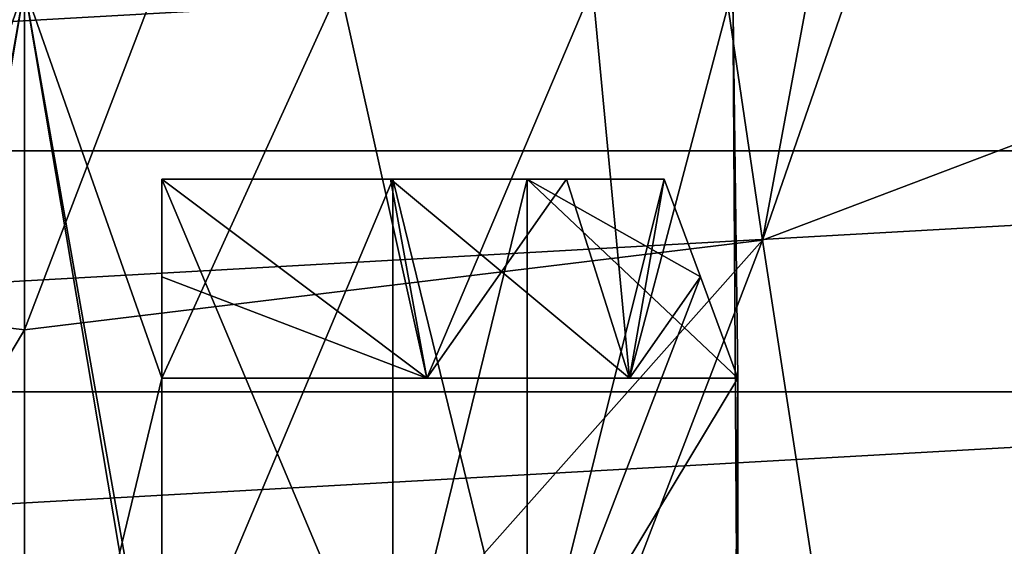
# Model space of a CAD drawing. Header units: millimetres. Extents: x -175 to 114, y -36 to 283.
# Tile 66 of 112: x 70.48 to 74.07, y -12.04 to -10.12. Entities that reach past the tile are written whole.
import ezdxf

# ---------------------------------------------------------------- set-up
doc = ezdxf.new("R2010")
doc.units = ezdxf.units.MM
doc.header["$LTSCALE"] = 65.185185
for name, color, linetype in [('2', 7, 'CONTINUOUS'), ('234', 7, 'CONTINUOUS'), ('235', 7, 'CONTINUOUS'), ('237', 7, 'CONTINUOUS'), ('242', 7, 'CONTINUOUS'), ('246', 7, 'CONTINUOUS'), ('30', 7, 'CONTINUOUS'), ('428', 7, 'CONTINUOUS'), ('429', 7, 'CONTINUOUS'), ('430', 7, 'CONTINUOUS'), ('435', 7, 'CONTINUOUS'), ('437', 7, 'CONTINUOUS'), ('439', 7, 'CONTINUOUS'), ('440', 7, 'CONTINUOUS'), ('45', 7, 'CONTINUOUS'), ('46', 7, 'CONTINUOUS'), ('658', 7, 'CONTINUOUS'), ('661', 7, 'CONTINUOUS'), ('664', 7, 'CONTINUOUS')]:
    doc.layers.add(name, color=color, linetype=linetype)

msp = doc.modelspace()

# ---------------------------------------------------------------- linework, layer by layer
at = {"layer": '2', "linetype": 'CONTINUOUS'}
for points in [[(113.25, -35.25, 92.5), (113.25, 35.25, 92.5), (-66.25, 35.25, 92.5), (113.25, -35.25, 92.5)], [(113.25, -35.25, 92.5), (-66.25, 35.25, 92.5), (-18.1198, 11.172, 92.5), (113.25, -35.25, 92.5)], [(-15.7687, 9.6947, 92.5), (113.25, -35.25, 92.5), (-18.1198, 11.172, 92.5), (-15.7687, 9.6947, 92.5)], [(-13.8053, 7.7313, 92.5), (113.25, -35.25, 92.5), (-15.7687, 9.6947, 92.5), (-13.8053, 7.7313, 92.5)], [(-12.328, 5.3802, 92.5), (113.25, -35.25, 92.5), (-13.8053, 7.7313, 92.5), (-12.328, 5.3802, 92.5)], [(-11.4109, 2.7593, 92.5), (113.25, -35.25, 92.5), (-12.328, 5.3802, 92.5), (-11.4109, 2.7593, 92.5)], [(-11.1, 0, 92.5), (113.25, -35.25, 92.5), (-11.4109, 2.7593, 92.5), (-11.1, 0, 92.5)], [(-11.4109, -2.7593, 92.5), (113.25, -35.25, 92.5), (-11.1, 0, 92.5), (-11.4109, -2.7593, 92.5)], [(-12.328, -5.3802, 92.5), (113.25, -35.25, 92.5), (-11.4109, -2.7593, 92.5), (-12.328, -5.3802, 92.5)], [(-13.8053, -7.7313, 92.5), (113.25, -35.25, 92.5), (-12.328, -5.3802, 92.5), (-13.8053, -7.7313, 92.5)], [(-15.7687, -9.6947, 92.5), (113.25, -35.25, 92.5), (-13.8053, -7.7313, 92.5), (-15.7687, -9.6947, 92.5)], [(-18.1198, -11.172, 92.5), (113.25, -35.25, 92.5), (-15.7687, -9.6947, 92.5), (-18.1198, -11.172, 92.5)], [(-20.7407, -12.0891, 92.5), (113.25, -35.25, 92.5), (-18.1198, -11.172, 92.5), (-20.7407, -12.0891, 92.5)]]:
    msp.add_3dface(points, dxfattribs=at)
at = {"layer": '234', "linetype": 'CONTINUOUS'}
for points in [[(75.7282, -9.9613, 93.5), (73.1924, -10.9231, 93.5), (75.6778, -3.7618, 93.5), (75.7282, -9.9613, 93.5)], [(75.6778, -3.7618, 93.5), (73.1924, -10.9231, 93.5), (74.2619, -5.1777, 93.5), (75.6778, -3.7618, 93.5)], [(74.2619, -5.1777, 93.5), (73.1924, -10.9231, 93.5), (72.4778, -6.0867, 93.5), (74.2619, -5.1777, 93.5)], [(70.5, -6.4, 93.5), (67.8076, -10.9231, 93.5), (68.5222, -6.0867, 93.5), (70.5, -6.4, 93.5)], [(73.1924, -10.9231, 93.5), (70.5, -11.25, 93.5), (72.4778, -6.0867, 93.5), (73.1924, -10.9231, 93.5)], [(70.5, -11.25, 93.5), (70.5, -6.4, 93.5), (72.4778, -6.0867, 93.5), (70.5, -11.25, 93.5)], [(70.5, -11.25, 93.5), (67.8076, -10.9231, 93.5), (70.5, -6.4, 93.5), (70.5, -11.25, 93.5)]]:
    msp.add_3dface(points, dxfattribs=at)
at = {"layer": '235', "linetype": 'CONTINUOUS'}
for points in [[(75.7282, -9.9613, 93), (73.1924, -10.9231, 93), (75.7282, -9.9613, 93.5), (75.7282, -9.9613, 93)], [(73.1924, -10.9231, 93), (73.1924, -10.9231, 93.5), (75.7282, -9.9613, 93.5), (73.1924, -10.9231, 93)], [(73.1924, -10.9231, 93), (70.5, -11.25, 93), (73.1924, -10.9231, 93.5), (73.1924, -10.9231, 93)], [(70.5, -11.25, 93), (70.5, -11.25, 93.5), (73.1924, -10.9231, 93.5), (70.5, -11.25, 93)]]:
    msp.add_3dface(points, dxfattribs=at)
at = {"layer": '237', "linetype": 'CONTINUOUS'}
for points in [[(70.5, -11.25, 93), (67.8076, -10.9231, 93), (70.5, -11.25, 93.5), (70.5, -11.25, 93)], [(67.8076, -10.9231, 93), (67.8076, -10.9231, 93.5), (70.5, -11.25, 93.5), (67.8076, -10.9231, 93)]]:
    msp.add_3dface(points, dxfattribs=at)
at = {"layer": '242', "linetype": 'CONTINUOUS'}
for points in [[(70.5, -10, 96.35), (70.5, -13.5, 96.35), (71.0897, -13.5, 96.4164), (70.5, -10, 96.35)], [(71.6498, -10, 96.6124), (70.5, -10, 96.35), (71, -11.4253, 96.3976), (71.6498, -10, 96.6124)], [(70.5, -10, 96.35), (71.0897, -13.5, 96.4164), (71, -12.843, 96.3976), (70.5, -10, 96.35)], [(70.5, -10, 96.35), (71, -12.843, 96.3976), (71, -11.4253, 96.3976), (70.5, -10, 96.35)], [(70.5, -10, 101.65), (71.6498, -10, 101.3876), (71, -11.4253, 101.6024), (70.5, -10, 101.65)], [(70.5, -13.5, 101.65), (70.5, -10, 101.65), (71, -11.4253, 101.6024), (70.5, -13.5, 101.65)], [(71.9675, -11.4253, 96.7934), (71.6498, -10, 96.6124), (71, -11.4253, 96.3976), (71.9675, -11.4253, 96.7934)], [(71, -11.4253, 101.6024), (71.6498, -10, 101.3876), (71.9675, -11.4253, 101.2066), (71, -11.4253, 101.6024)], [(72.5718, -10, 97.3477), (71.6498, -10, 96.6124), (71.9675, -11.4253, 96.7934), (72.5718, -10, 97.3477)], [(71.6498, -10, 101.3876), (72.5718, -10, 100.6523), (71.9675, -11.4253, 101.2066), (71.6498, -10, 101.3876)], [(72.7066, -11.4253, 97.5325), (72.5718, -10, 97.3477), (71.9675, -11.4253, 96.7934), (72.7066, -11.4253, 97.5325)], [(71.9675, -11.4253, 101.2066), (72.5718, -10, 100.6523), (72.7066, -11.4253, 100.4675), (71.9675, -11.4253, 101.2066)], [(73.0836, -10, 98.4104), (72.5718, -10, 97.3477), (72.7066, -11.4253, 97.5325), (73.0836, -10, 98.4104)], [(72.5718, -10, 100.6523), (73.0836, -10, 99.5896), (72.7066, -11.4253, 100.4675), (72.5718, -10, 100.6523)], [(73.1024, -11.4253, 98.5), (73.0836, -10, 98.4104), (72.7066, -11.4253, 97.5325), (73.1024, -11.4253, 98.5)], [(72.7066, -11.4253, 100.4675), (73.0836, -10, 99.5896), (73.1024, -11.4253, 99.5), (72.7066, -11.4253, 100.4675)], [(73.0836, -10, 99.5896), (73.0836, -10, 98.4104), (73.1024, -11.4253, 99.5), (73.0836, -10, 99.5896)], [(73.0836, -10, 98.4104), (73.1024, -11.4253, 98.5), (73.1024, -12.843, 99.5), (73.0836, -10, 98.4104)], [(73.0836, -10, 98.4104), (73.1024, -12.843, 99.5), (73.1024, -11.4253, 99.5), (73.0836, -10, 98.4104)], [(71, -12.843, 101.6024), (70.5, -13.5, 101.65), (71, -11.4253, 101.6024), (71, -12.843, 101.6024)], [(73.1024, -12.843, 98.5), (73.0836, -13.5, 99.5897), (73.1024, -11.4253, 98.5), (73.1024, -12.843, 98.5)], [(73.1024, -11.4253, 98.5), (73.0836, -13.5, 99.5897), (73.1024, -12.843, 99.5), (73.1024, -11.4253, 98.5)]]:
    msp.add_3dface(points, dxfattribs=at)
at = {"layer": '246', "linetype": 'CONTINUOUS'}
for points in [[(70.5, -10, 96.35), (69.3502, -10, 96.6124), (70, -11.4253, 96.3976), (70.5, -10, 96.35)], [(69.3502, -10, 101.3876), (70.5, -10, 101.65), (70, -11.4253, 101.6024), (69.3502, -10, 101.3876)], [(70.5, -10, 101.65), (70.5, -13.5, 101.65), (69.9103, -13.5, 101.5836), (70.5, -10, 101.65)], [(70.5, -10, 101.65), (69.9103, -13.5, 101.5836), (70, -12.843, 101.6024), (70.5, -10, 101.65)], [(70.5, -13.5, 96.35), (70.5, -10, 96.35), (70, -11.4253, 96.3976), (70.5, -13.5, 96.35)], [(70.5, -10, 101.65), (70, -12.843, 101.6024), (70, -11.4253, 101.6024), (70.5, -10, 101.65)], [(70, -12.843, 96.3976), (70.5, -13.5, 96.35), (70, -11.4253, 96.3976), (70, -12.843, 96.3976)]]:
    msp.add_3dface(points, dxfattribs=at)
at = {"layer": '30', "color": 7, "linetype": 'CONTINUOUS', "true_color": 0x21211a}
for points in [[(26, -32.75, 79.5), (38.3306, -6.0045, 79.5), (105.75, 32.75, 79.5), (26, -32.75, 79.5)], [(105.75, -32.75, 79.5), (26, -32.75, 79.5), (105.75, 32.75, 79.5), (105.75, -32.75, 79.5)]]:
    msp.add_3dface(points, dxfattribs=at)
at = {"layer": '428', "linetype": 'CONTINUOUS'}
for points in [[(71.8354, -10.7, 97.0227), (71.9675, -11.4253, 96.7934), (71, -10.7, 96.6669), (71.8354, -10.7, 97.0227)], [(71, -10.7, 96.6669), (71.9675, -11.4253, 96.7934), (71, -11.0562, 96.5345), (71, -10.7, 96.6669)], [(72.4773, -10.7, 97.6646), (71.9675, -11.4253, 96.7934), (71.8354, -10.7, 97.0227), (72.4773, -10.7, 97.6646)], [(72.7066, -11.4253, 97.5325), (71.9675, -11.4253, 96.7934), (72.4773, -10.7, 97.6646), (72.7066, -11.4253, 97.5325)], [(72.8331, -10.7, 98.5), (72.7066, -11.4253, 97.5325), (72.4773, -10.7, 97.6646), (72.8331, -10.7, 98.5)], [(72.9655, -11.0562, 98.5), (72.7066, -11.4253, 97.5325), (72.8331, -10.7, 98.5), (72.9655, -11.0562, 98.5)], [(71, -11.4253, 96.3976), (71, -11.0562, 96.5345), (71.9675, -11.4253, 96.7934), (71, -11.4253, 96.3976)], [(73.1024, -11.4253, 98.5), (72.7066, -11.4253, 97.5325), (72.9655, -11.0562, 98.5), (73.1024, -11.4253, 98.5)]]:
    msp.add_3dface(points, dxfattribs=at)
at = {"layer": '429', "linetype": 'CONTINUOUS'}
for points in [[(71, -10.7, 100.833), (71, -10.7, 101.3331), (71.8354, -10.7, 100.9773), (71, -10.7, 100.833)], [(71.8435, -10.7, 100.3435), (71, -10.7, 100.833), (72.4773, -10.7, 100.3354), (71.8435, -10.7, 100.3435)], [(72.4773, -10.7, 100.3354), (71, -10.7, 100.833), (71.8354, -10.7, 100.9773), (72.4773, -10.7, 100.3354)], [(72.333, -10.7, 99.5), (71.8435, -10.7, 100.3435), (72.8331, -10.7, 99.5), (72.333, -10.7, 99.5)], [(72.8331, -10.7, 99.5), (71.8435, -10.7, 100.3435), (72.4773, -10.7, 100.3354), (72.8331, -10.7, 99.5)]]:
    msp.add_3dface(points, dxfattribs=at)
at = {"layer": '430', "linetype": 'CONTINUOUS'}
for points in [[(71, -12.7, 97.167), (71.8435, -12.7, 97.6565), (71, -10.7, 97.167), (71, -12.7, 97.167)], [(71, -10.7, 97.167), (71.8435, -12.7, 97.6565), (71.8435, -10.7, 97.6565), (71, -10.7, 97.167)], [(72.333, -12.7, 98.5), (72.333, -10.7, 98.5), (71.8435, -10.7, 97.6565), (72.333, -12.7, 98.5)], [(71.8435, -12.7, 97.6565), (72.333, -12.7, 98.5), (71.8435, -10.7, 97.6565), (71.8435, -12.7, 97.6565)]]:
    msp.add_3dface(points, dxfattribs=at)
at = {"layer": '435', "linetype": 'CONTINUOUS'}
for points in [[(71, -11.0562, 96.5345), (71, -11.4253, 96.3976), (71, -10.7, 97.167), (71, -11.0562, 96.5345)], [(71, -11.4253, 96.3976), (71, -12.7, 97.167), (71, -10.7, 97.167), (71, -11.4253, 96.3976)], [(71, -10.7, 96.6669), (71, -11.0562, 96.5345), (71, -10.7, 97.167), (71, -10.7, 96.6669)], [(71, -11.4253, 96.3976), (71, -12.843, 96.3976), (71, -12.7, 97.167), (71, -11.4253, 96.3976)]]:
    msp.add_3dface(points, dxfattribs=at)
at = {"layer": '437', "linetype": 'CONTINUOUS'}
for points in [[(72.9655, -11.0562, 98.5), (72.8331, -10.7, 98.5), (72.333, -12.7, 98.5), (72.9655, -11.0562, 98.5)], [(72.8331, -10.7, 98.5), (72.333, -10.7, 98.5), (72.333, -12.7, 98.5), (72.8331, -10.7, 98.5)], [(73.1024, -11.4253, 98.5), (72.9655, -11.0562, 98.5), (72.333, -12.7, 98.5), (73.1024, -11.4253, 98.5)], [(73.1024, -12.843, 98.5), (73.1024, -11.4253, 98.5), (72.333, -12.7, 98.5), (73.1024, -12.843, 98.5)]]:
    msp.add_3dface(points, dxfattribs=at)
at = {"layer": '439', "linetype": 'CONTINUOUS'}
for points in [[(72.333, -10.7, 99.5), (73.1024, -11.4253, 99.5), (72.333, -12.7, 99.5), (72.333, -10.7, 99.5)], [(73.1024, -11.4253, 99.5), (72.333, -10.7, 99.5), (72.9656, -11.0565, 99.5), (73.1024, -11.4253, 99.5)], [(72.333, -10.7, 99.5), (72.8331, -10.7, 99.5), (72.9656, -11.0565, 99.5), (72.333, -10.7, 99.5)], [(73.1024, -11.4253, 99.5), (73.1024, -12.843, 99.5), (72.333, -12.7, 99.5), (73.1024, -11.4253, 99.5)]]:
    msp.add_3dface(points, dxfattribs=at)
at = {"layer": '440', "linetype": 'CONTINUOUS'}
for points in [[(71, -10.7, 101.3331), (71, -10.7, 100.833), (71, -12.7, 100.833), (71, -10.7, 101.3331)], [(71, -10.7, 101.3331), (71, -12.7, 100.833), (71, -11.0562, 101.4655), (71, -10.7, 101.3331)], [(71, -12.7, 100.833), (71, -11.4253, 101.6024), (71, -11.0562, 101.4655), (71, -12.7, 100.833)], [(71, -12.843, 101.6024), (71, -11.4253, 101.6024), (71, -12.7, 100.833), (71, -12.843, 101.6024)]]:
    msp.add_3dface(points, dxfattribs=at)
at = {"layer": '45', "linetype": 'CONTINUOUS'}
for points in [[(62.0551, -10.5965, 110), (80.0786, -9.584, 110), (60.9214, -9.584, 110), (62.0551, -10.5965, 110)], [(78.9449, -10.5965, 110), (80.0786, -9.584, 110), (62.0551, -10.5965, 110), (78.9449, -10.5965, 110)], [(63.2951, -11.4757, 110), (78.9449, -10.5965, 110), (62.0551, -10.5965, 110), (63.2951, -11.4757, 110)], [(77.7049, -11.4757, 110), (78.9449, -10.5965, 110), (63.2951, -11.4757, 110), (77.7049, -11.4757, 110)], [(64.6259, -12.2105, 110), (77.7049, -11.4757, 110), (63.2951, -11.4757, 110), (64.6259, -12.2105, 110)], [(76.3741, -12.2105, 110), (77.7049, -11.4757, 110), (64.6259, -12.2105, 110), (76.3741, -12.2105, 110)]]:
    msp.add_3dface(points, dxfattribs=at)
at = {"layer": '46', "linetype": 'CONTINUOUS'}
for points in [[(75.7282, -9.9613, 93), (73.6043, -13.6002, 93), (73.1924, -10.9231, 93), (75.7282, -9.9613, 93)], [(75.1074, -13.1672, 93), (73.6043, -13.6002, 93), (75.7282, -9.9613, 93), (75.1074, -13.1672, 93)], [(70.5, -11.25, 93), (68.938, -13.8623, 93), (67.8076, -10.9231, 93), (70.5, -11.25, 93)], [(72.062, -13.8623, 93), (70.5, -13.95, 93), (73.1924, -10.9231, 93), (72.062, -13.8623, 93)], [(73.1924, -10.9231, 93), (70.5, -13.95, 93), (70.5, -11.25, 93), (73.1924, -10.9231, 93)], [(73.6043, -13.6002, 93), (72.062, -13.8623, 93), (73.1924, -10.9231, 93), (73.6043, -13.6002, 93)], [(70.5, -13.95, 93), (68.938, -13.8623, 93), (70.5, -11.25, 93), (70.5, -13.95, 93)]]:
    msp.add_3dface(points, dxfattribs=at)
at = {"layer": '658', "linetype": 'CONTINUOUS'}
for points in [[(71, -10.7, 101.3331), (71.9675, -11.4253, 101.2066), (71.8354, -10.7, 100.9773), (71, -10.7, 101.3331)], [(71.9675, -11.4253, 101.2066), (71, -10.7, 101.3331), (71, -11.0562, 101.4655), (71.9675, -11.4253, 101.2066)], [(71.9675, -11.4253, 101.2066), (72.7066, -11.4253, 100.4675), (71.8354, -10.7, 100.9773), (71.9675, -11.4253, 101.2066)], [(72.7066, -11.4253, 100.4675), (72.4773, -10.7, 100.3354), (71.8354, -10.7, 100.9773), (72.7066, -11.4253, 100.4675)], [(72.7066, -11.4253, 100.4675), (72.8331, -10.7, 99.5), (72.4773, -10.7, 100.3354), (72.7066, -11.4253, 100.4675)], [(72.8331, -10.7, 99.5), (72.7066, -11.4253, 100.4675), (72.9656, -11.0565, 99.5), (72.8331, -10.7, 99.5)], [(71, -11.4253, 101.6024), (71.9675, -11.4253, 101.2066), (71, -11.0562, 101.4655), (71, -11.4253, 101.6024)], [(73.1024, -11.4253, 99.5), (72.9656, -11.0565, 99.5), (72.7066, -11.4253, 100.4675), (73.1024, -11.4253, 99.5)]]:
    msp.add_3dface(points, dxfattribs=at)
at = {"layer": '661', "linetype": 'CONTINUOUS'}
for points in [[(71.8354, -10.7, 97.0227), (71, -10.7, 96.6669), (71.8435, -10.7, 97.6565), (71.8354, -10.7, 97.0227)], [(71, -10.7, 96.6669), (71, -10.7, 97.167), (71.8435, -10.7, 97.6565), (71, -10.7, 96.6669)], [(72.4773, -10.7, 97.6646), (71.8354, -10.7, 97.0227), (72.333, -10.7, 98.5), (72.4773, -10.7, 97.6646)], [(72.333, -10.7, 98.5), (71.8354, -10.7, 97.0227), (71.8435, -10.7, 97.6565), (72.333, -10.7, 98.5)], [(72.8331, -10.7, 98.5), (72.4773, -10.7, 97.6646), (72.333, -10.7, 98.5), (72.8331, -10.7, 98.5)]]:
    msp.add_3dface(points, dxfattribs=at)
at = {"layer": '664', "linetype": 'CONTINUOUS'}
for points in [[(71, -10.7, 100.833), (71.8435, -10.7, 100.3435), (71, -12.7, 100.833), (71, -10.7, 100.833)], [(71.8435, -10.7, 100.3435), (71.8435, -12.7, 100.3435), (71, -12.7, 100.833), (71.8435, -10.7, 100.3435)], [(71.8435, -10.7, 100.3435), (72.333, -10.7, 99.5), (71.8435, -12.7, 100.3435), (71.8435, -10.7, 100.3435)], [(72.333, -10.7, 99.5), (72.333, -12.7, 99.5), (71.8435, -12.7, 100.3435), (72.333, -10.7, 99.5)]]:
    msp.add_3dface(points, dxfattribs=at)

doc.saveas('drawing.dxf')
